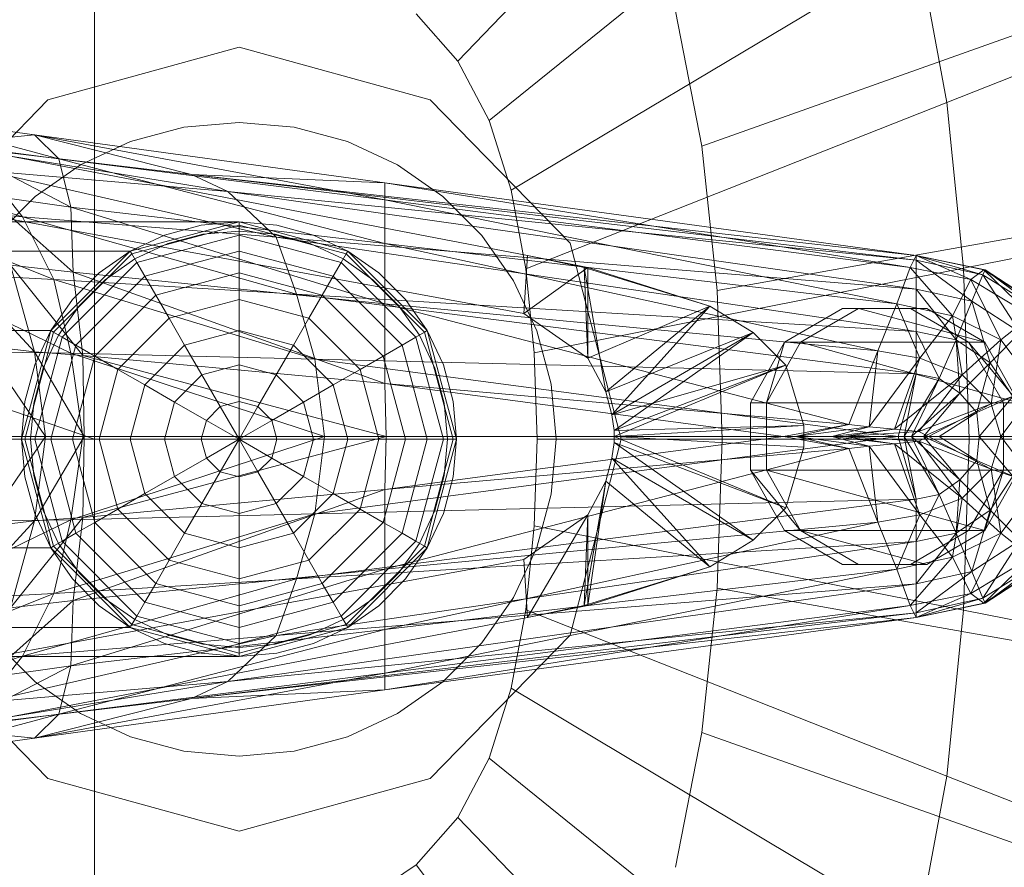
# Model space of a CAD drawing. Header units: metres. Extents: x 397.7 to 427.5, y 12.7 to 28.4.
# Tile 37 of 130: x 404.5633 to 404.6448, y 27.2548 to 27.325. Entities that reach past the tile are written whole.
import ezdxf

# ---------------------------------------------------------------- set-up
doc = ezdxf.new("R2010")
doc.units = ezdxf.units.M
doc.layers.add('02_MOBILIARIO', color=7, linetype='Continuous', lineweight=18)
doc.layers.add('A-DETL-____-MBND', color=7, linetype='Continuous', lineweight=18)

# ---------------------------------------------------------------- blocks, each defined once
blk = doc.blocks.new('Family - Rentamans P4-154348-07_CLI_AIRE_P4')
at = {"layer": 'A-DETL-____-MBND', "color": 253, "true_color": 0xaaaaaa}
for p, q in [((0.162182, 0.24466), (0.132816, 0.214085)), ((0.167313, 0.23496), (0.135413, 0.209176)), ((0.102728, 0.223949), (0.102728, 0.182758)), ((0.170917, 0.223503), (0.137237, 0.203378)), ((0.170917, 0.223503), (0.173303, 0.210661)), ((0.203725, 0.222691), (0.173303, 0.210661)), ((0, 0.218497), (0.102728, 0.182758)), ((0.129366, 0.218009), (0.132816, 0.214085)), ((0.150843, 0.218224), (0.153017, 0.207046)), ((0.153017, 0.207046), (0.182451, 0.217515)), ((0.098881, 0.210876), (0.114701, 0.215226)), ((0.114701, 0.215226), (0.098881, 0.210876)), ((0.114701, 0.215226), (0.130522, 0.210876)), ((0.130522, 0.210876), (0.114701, 0.215226)), ((0.132816, 0.214085), (0.135413, 0.209176)), ((0.087299, 0.198992), (0.098881, 0.210876)), ((0.098881, 0.210876), (0.087299, 0.198992)), ((0.130522, 0.210876), (0.142104, 0.198992)), ((0.142104, 0.198992), (0.130522, 0.210876)), ((0.173303, 0.210661), (0.138444, 0.196879)), ((0.173303, 0.210661), (0.174683, 0.196925)), ((0.086771, 0.209486), (0.097771, 0.207986)), ((0.099771, 0.205986), (0.086771, 0.209486)), ((0.110143, 0.208609), (0.114701, 0.209008)), ((0.110143, 0.208609), (0.114701, 0.209008)), ((0.114701, 0.209008), (0.11926, 0.208609)), ((0.114701, 0.209008), (0.11926, 0.208609)), ((0.135413, 0.209176), (0.137237, 0.203378)), ((0.086572, 0.207986), (0.138572, 0.197986)), ((0.086572, 0.207986), (0.138572, 0.197986)), ((0.097771, 0.207986), (0.089771, 0.207186)), ((0.097771, 0.207986), (0.110771, 0.204686)), ((0.099771, 0.205986), (0.097771, 0.207986)), ((0.097771, 0.207986), (0.126771, 0.203986)), ((0.126771, 0.202587), (0.097771, 0.207986)), ((0.105723, 0.207425), (0.110143, 0.208609)), ((0.105723, 0.207425), (0.110143, 0.208609)), ((0.11926, 0.208609), (0.12368, 0.207425)), ((0.11926, 0.208609), (0.12368, 0.207425)), ((0.089771, 0.207186), (0.113771, 0.203287)), ((0.089771, 0.207186), (0.110771, 0.204686)), ((0.090771, 0.207186), (0.099771, 0.205986)), ((0.100771, 0.201986), (0.090771, 0.207186)), ((0.101576, 0.205491), (0.105723, 0.207425)), ((0.101576, 0.205491), (0.105723, 0.207425)), ((0.12368, 0.207425), (0.127826, 0.205491)), ((0.12368, 0.207425), (0.127826, 0.205491)), ((0.153017, 0.207046), (0.154275, 0.195088)), ((0.079771, 0.206486), (0.096771, 0.201186)), ((0.097828, 0.202867), (0.101576, 0.205491)), ((0.097828, 0.202867), (0.101576, 0.205491)), ((0.100771, 0.201986), (0.099771, 0.205986)), ((0.099771, 0.205986), (0.126771, 0.202587)), ((0.126771, 0.198986), (0.099771, 0.205986)), ((0.127826, 0.205491), (0.131575, 0.202867)), ((0.127826, 0.205491), (0.131575, 0.202867)), ((0.093771, 0.204986), (0.096771, 0.201186)), ((0.093771, 0.204986), (0.117771, 0.199486)), ((0.113771, 0.203287), (0.093771, 0.204986)), ((0.110771, 0.204686), (0.113771, 0.203287)), ((0.110771, 0.204686), (0.170771, 0.197587)), ((0.126771, 0.203986), (0.110771, 0.204686)), ((0.110771, 0.204686), (0.170771, 0.197986)), ((0.170771, 0.197986), (0.110771, 0.204686)), ((0.126771, 0.203986), (0.170771, 0.197986)), ((0.126771, 0.202587), (0.126771, 0.203986)), ((0.126771, 0.203986), (0.170271, 0.196986)), ((0.138271, 0.193186), (0.082271, 0.203486)), ((0.138271, 0.193186), (0.082271, 0.203486)), ((0.093771, 0.202986), (0.100771, 0.201986)), ((0.100972, 0.196587), (0.093771, 0.202986)), ((0.113771, 0.203287), (0.117771, 0.199486)), ((0.113771, 0.203287), (0.170771, 0.195186)), ((0.170771, 0.197587), (0.113771, 0.203287)), ((0.137237, 0.203378), (0.138444, 0.196879)), ((0.205701, 0.203031), (0.174683, 0.196926)), ((0.083771, 0.202287), (0.099372, 0.195986)), ((0.083771, 0.202287), (0.096771, 0.201186)), ((0.094593, 0.199631), (0.097828, 0.202867)), ((0.094593, 0.199631), (0.097828, 0.202867)), ((0.126771, 0.198986), (0.126771, 0.202587)), ((0.126771, 0.202587), (0.170271, 0.196986)), ((0.169172, 0.193986), (0.126771, 0.202587)), ((0.131575, 0.202867), (0.13481, 0.199631)), ((0.131575, 0.202867), (0.13481, 0.199631)), ((0.100972, 0.196587), (0.100771, 0.201986)), ((0.100771, 0.201986), (0.126771, 0.198986)), ((0.126771, 0.193986), (0.100771, 0.201986)), ((0.114701, 0.200758), (0.02, 0.200758)), ((0.096771, 0.201186), (0.099372, 0.195986)), ((0.096771, 0.201186), (0.119472, 0.194787)), ((0.096771, 0.201186), (0.117771, 0.199486)), ((0.105701, 0.198347), (0.114701, 0.200758)), ((0.105701, 0.198347), (0.114701, 0.200758)), ((0.114701, 0.200758), (0.105701, 0.198347)), ((0.105701, 0.198347), (0.114701, 0.200758)), ((0.114701, 0.200758), (0.111576, 0.200485)), ((0.111576, 0.200485), (0.114701, 0.200758)), ((0.114701, 0.200758), (0.114701, 0.200485)), ((0.114701, 0.200758), (0.123701, 0.198347)), ((0.114701, 0.200758), (0.123701, 0.198347)), ((0.117827, 0.200485), (0.114701, 0.200758)), ((0.114701, 0.200758), (0.117827, 0.200485)), ((0.114701, 0.200485), (0.105838, 0.19811)), ((0.111576, 0.200485), (0.108545, 0.199673)), ((0.108545, 0.199673), (0.111576, 0.200485)), ((0.108802, 0.198968), (0.111706, 0.199746)), ((0.108802, 0.198968), (0.111706, 0.199746)), ((0.111706, 0.199746), (0.114701, 0.200008)), ((0.111706, 0.199746), (0.114701, 0.200008)), ((0.114701, 0.200485), (0.114701, 0.199673)), ((0.123565, 0.19811), (0.114701, 0.200485)), ((0.114701, 0.200008), (0.117697, 0.199746)), ((0.114701, 0.200008), (0.117697, 0.199746)), ((0.117697, 0.199746), (0.120601, 0.198968)), ((0.117697, 0.199746), (0.120601, 0.198968)), ((0.120858, 0.199673), (0.117827, 0.200485)), ((0.117827, 0.200485), (0.120858, 0.199673)), ((0.184252, 0.200404), (0.154275, 0.195088)), ((0.108545, 0.199673), (0.105701, 0.198347)), ((0.105701, 0.198347), (0.108545, 0.199673)), ((0.106076, 0.197697), (0.108802, 0.198968)), ((0.106076, 0.197697), (0.108802, 0.198968)), ((0.114701, 0.199673), (0.106244, 0.197406)), ((0.114701, 0.199673), (0.114701, 0.198347)), ((0.123159, 0.197406), (0.114701, 0.199673)), ((0.117771, 0.199486), (0.119472, 0.194787)), ((0.117771, 0.199486), (0.170771, 0.191686)), ((0.117771, 0.199486), (0.170771, 0.195186)), ((0.120601, 0.198968), (0.123326, 0.197697)), ((0.120601, 0.198968), (0.123326, 0.197697)), ((0.123701, 0.198347), (0.120858, 0.199673)), ((0.120858, 0.199673), (0.123701, 0.198347)), ((0.126771, 0.193986), (0.126771, 0.198986)), ((0.126771, 0.198986), (0.169172, 0.193986)), ((0.167572, 0.190087), (0.126771, 0.198986)), ((0.13481, 0.199631), (0.137435, 0.195883)), ((0.13481, 0.199631), (0.137435, 0.195883)), ((0.142104, 0.198992), (0.146343, 0.182758)), ((0.146343, 0.182758), (0.142104, 0.198992)), ((0.02, 0.198347), (0.105701, 0.198347)), ((0.105701, 0.198347), (0.02, 0.198347)), ((0.099113, 0.191758), (0.105701, 0.198347)), ((0.105701, 0.198347), (0.099113, 0.191758)), ((0.099113, 0.191758), (0.105701, 0.198347)), ((0.099113, 0.191758), (0.105701, 0.198347)), ((0.105838, 0.19811), (0.09935, 0.191621)), ((0.105701, 0.198347), (0.103131, 0.196547)), ((0.103131, 0.196547), (0.105701, 0.198347)), ((0.105701, 0.198347), (0.105838, 0.19811)), ((0.105838, 0.19811), (0.106244, 0.197406)), ((0.114701, 0.198347), (0.106907, 0.196258)), ((0.114701, 0.198347), (0.114701, 0.196547)), ((0.122496, 0.196258), (0.114701, 0.198347)), ((0.123565, 0.19811), (0.123159, 0.197406)), ((0.123701, 0.198347), (0.123565, 0.19811)), ((0.130053, 0.191621), (0.123565, 0.19811)), ((0.123701, 0.198347), (0.13029, 0.191758)), ((0.123701, 0.198347), (0.13029, 0.191758)), ((0.126272, 0.196547), (0.123701, 0.198347)), ((0.123701, 0.198347), (0.126272, 0.196547)), ((0.090771, 0.197587), (0.097771, 0.189986)), ((0.106244, 0.197406), (0.100053, 0.191215)), ((0.103613, 0.195972), (0.106076, 0.197697)), ((0.103613, 0.195972), (0.106076, 0.197697)), ((0.106244, 0.197406), (0.106907, 0.196258)), ((0.123159, 0.197406), (0.122496, 0.196258)), ((0.12935, 0.191215), (0.123159, 0.197406)), ((0.123326, 0.197697), (0.12579, 0.195972)), ((0.123326, 0.197697), (0.12579, 0.195972)), ((0.138572, 0.197986), (0.138271, 0.193186)), ((0.143271, 0.196986), (0.138572, 0.197986)), ((0.138572, 0.197986), (0.143572, 0.196986)), ((0.143271, 0.196986), (0.138572, 0.197986)), ((0.170271, 0.196986), (0.170771, 0.197986)), ((0.170771, 0.197986), (0.170771, 0.197587)), ((0.170771, 0.197986), (0.176271, 0.196386)), ((0.170771, 0.197986), (0.176372, 0.196787)), ((0.176372, 0.196787), (0.170771, 0.197986)), ((0.170771, 0.197986), (0.176472, 0.196787)), ((0.175271, 0.195986), (0.170771, 0.197986)), ((0.170771, 0.197587), (0.170771, 0.195186)), ((0.170771, 0.197587), (0.175372, 0.194186)), ((0.176271, 0.196386), (0.170771, 0.197587)), ((0.099372, 0.195986), (0.086771, 0.196686)), ((0.086771, 0.196686), (0.100771, 0.189886)), ((0.095771, 0.197186), (0.100972, 0.196587)), ((0.097771, 0.189986), (0.095771, 0.197186)), ((0.095771, 0.197186), (0.101771, 0.189686)), ((0.103131, 0.196547), (0.100913, 0.194328)), ((0.100913, 0.194328), (0.103131, 0.196547)), ((0.101771, 0.189686), (0.100972, 0.196587)), ((0.100972, 0.196587), (0.126771, 0.193986)), ((0.126771, 0.187386), (0.100972, 0.196587)), ((0.114701, 0.196547), (0.107807, 0.1947)), ((0.114701, 0.196547), (0.114701, 0.194328)), ((0.121596, 0.1947), (0.114701, 0.196547)), ((0.12849, 0.194328), (0.126272, 0.196547)), ((0.126272, 0.196547), (0.12849, 0.194328)), ((0.143572, 0.196986), (0.138271, 0.193186)), ((0.138444, 0.196879), (0.139142, 0.189927)), ((0.174683, 0.196924), (0.139142, 0.189927)), ((0.143271, 0.196986), (0.143572, 0.196986)), ((0.153672, 0.193787), (0.143271, 0.196986)), ((0.145072, 0.186686), (0.143271, 0.196986)), ((0.143572, 0.189486), (0.143271, 0.196986)), ((0.153672, 0.193787), (0.143572, 0.196986)), ((0.143572, 0.196986), (0.153672, 0.193787)), ((0.143572, 0.196986), (0.143572, 0.189486)), ((0.169172, 0.193986), (0.170271, 0.196986)), ((0.170271, 0.196986), (0.175271, 0.195986)), ((0.170271, 0.196986), (0.173771, 0.192986)), ((0.174683, 0.196924), (0.175138, 0.182758)), ((0.175271, 0.195986), (0.176372, 0.196787)), ((0.176472, 0.196787), (0.176271, 0.196386)), ((0.176372, 0.196787), (0.176472, 0.196787)), ((0.176372, 0.196787), (0.181372, 0.193587)), ((0.180271, 0.192986), (0.176372, 0.196787)), ((0.176472, 0.196787), (0.181072, 0.193386)), ((0.181372, 0.193587), (0.176472, 0.196787)), ((0.176472, 0.196787), (0.181372, 0.193587)), ((0.099372, 0.195986), (0.100771, 0.189886)), ((0.119472, 0.194787), (0.099372, 0.195986)), ((0.099372, 0.195986), (0.120972, 0.189386)), ((0.106907, 0.196258), (0.101201, 0.190552)), ((0.101487, 0.193846), (0.103613, 0.195972)), ((0.101487, 0.193846), (0.103613, 0.195972)), ((0.106907, 0.196258), (0.107807, 0.1947)), ((0.122496, 0.196258), (0.121596, 0.1947)), ((0.128201, 0.190552), (0.122496, 0.196258)), ((0.12579, 0.195972), (0.127916, 0.193846)), ((0.12579, 0.195972), (0.127916, 0.193846)), ((0.137435, 0.195883), (0.139368, 0.191736)), ((0.137435, 0.195883), (0.139368, 0.191736)), ((0.173771, 0.192986), (0.175271, 0.195986)), ((0.175271, 0.195986), (0.180271, 0.192986)), ((0.177771, 0.190986), (0.175271, 0.195986)), ((0.176271, 0.196386), (0.175372, 0.194186)), ((0.176271, 0.196386), (0.179372, 0.191587)), ((0.181072, 0.193386), (0.176271, 0.196386)), ((0.154275, 0.195088), (0.15469, 0.182758)), ((0.170771, 0.195186), (0.170771, 0.191686)), ((0.170771, 0.195186), (0.174072, 0.190986)), ((0.170771, 0.195186), (0.175372, 0.194186)), ((0.100913, 0.194328), (0.099113, 0.191758)), ((0.099113, 0.191758), (0.100913, 0.194328)), ((0.107807, 0.1947), (0.10276, 0.189653)), ((0.107807, 0.1947), (0.108916, 0.192778)), ((0.114701, 0.194328), (0.108916, 0.192778)), ((0.114701, 0.194328), (0.114701, 0.191758)), ((0.120487, 0.192778), (0.114701, 0.194328)), ((0.119472, 0.194787), (0.120972, 0.189386)), ((0.170771, 0.191686), (0.119472, 0.194787)), ((0.119472, 0.194787), (0.170771, 0.188186)), ((0.121596, 0.1947), (0.120487, 0.192778)), ((0.126643, 0.189653), (0.121596, 0.1947)), ((0.13029, 0.191758), (0.12849, 0.194328)), ((0.12849, 0.194328), (0.13029, 0.191758)), ((0.175372, 0.194186), (0.174072, 0.190986)), ((0.175372, 0.194186), (0.176872, 0.189087)), ((0.175372, 0.194186), (0.179372, 0.191587)), ((0.099763, 0.191383), (0.101487, 0.193846)), ((0.099763, 0.191383), (0.101487, 0.193846)), ((0.126771, 0.187386), (0.126771, 0.193986)), ((0.126771, 0.193986), (0.167572, 0.190087)), ((0.165172, 0.183986), (0.126771, 0.193986)), ((0.127916, 0.193846), (0.12964, 0.191383)), ((0.127916, 0.193846), (0.12964, 0.191383)), ((0.138271, 0.193186), (0.143572, 0.189486)), ((0.138271, 0.193186), (0.143572, 0.189486)), ((0.153672, 0.193787), (0.143572, 0.189486)), ((0.153672, 0.193787), (0.145072, 0.186686)), ((0.145072, 0.186686), (0.153672, 0.193787)), ((0.145572, 0.184787), (0.153672, 0.193787)), ((0.153672, 0.193787), (0.157271, 0.191587)), ((0.157271, 0.191587), (0.153672, 0.193787)), ((0.164649, 0.193587), (0.159855, 0.190787)), ((0.161193, 0.190787), (0.165987, 0.193587)), ((0.165987, 0.193587), (0.164649, 0.193587)), ((0.17028, 0.193587), (0.164649, 0.193587)), ((0.176443, 0.190787), (0.165987, 0.193587)), ((0.165987, 0.193587), (0.171634, 0.193587)), ((0.167572, 0.190087), (0.169172, 0.193986)), ((0.169172, 0.193986), (0.173771, 0.192986)), ((0.171072, 0.189486), (0.169172, 0.193986)), ((0.171634, 0.193587), (0.17028, 0.193587)), ((0.175089, 0.190787), (0.17028, 0.193587)), ((0.176443, 0.190787), (0.171634, 0.193587)), ((0.108916, 0.192778), (0.104681, 0.188543)), ((0.108916, 0.192778), (0.110201, 0.190552)), ((0.120487, 0.192778), (0.119201, 0.190552)), ((0.124722, 0.188543), (0.120487, 0.192778)), ((0.171072, 0.189486), (0.173771, 0.192986)), ((0.173771, 0.192986), (0.177771, 0.190986)), ((0.173771, 0.192986), (0.174572, 0.188087)), ((0.177771, 0.190986), (0.180271, 0.192986)), ((0.099113, 0.191758), (0.02, 0.191758)), ((0.099113, 0.191758), (0.02, 0.191758)), ((0.096701, 0.182758), (0.099113, 0.191758)), ((0.099113, 0.191758), (0.096701, 0.182758)), ((0.096701, 0.182758), (0.099113, 0.191758)), ((0.096701, 0.182758), (0.099113, 0.191758)), ((0.09935, 0.191621), (0.096975, 0.182758)), ((0.099113, 0.191758), (0.097787, 0.188914)), ((0.097787, 0.188914), (0.099113, 0.191758)), ((0.099113, 0.191758), (0.09935, 0.191621)), ((0.09935, 0.191621), (0.100053, 0.191215)), ((0.114701, 0.191758), (0.110201, 0.190552)), ((0.114701, 0.191758), (0.114701, 0.188914)), ((0.119201, 0.190552), (0.114701, 0.191758)), ((0.130053, 0.191621), (0.12935, 0.191215)), ((0.13029, 0.191758), (0.130053, 0.191621)), ((0.132428, 0.182758), (0.130053, 0.191621)), ((0.13029, 0.191758), (0.132701, 0.182758)), ((0.13029, 0.191758), (0.132701, 0.182758)), ((0.131616, 0.188914), (0.13029, 0.191758)), ((0.13029, 0.191758), (0.131616, 0.188914)), ((0.139368, 0.191736), (0.140553, 0.187316)), ((0.139368, 0.191736), (0.140553, 0.187316)), ((0.157271, 0.191587), (0.145072, 0.186686)), ((0.157271, 0.191587), (0.145572, 0.184787)), ((0.145572, 0.184787), (0.157271, 0.191587)), ((0.145771, 0.183486), (0.157271, 0.191587)), ((0.157271, 0.191587), (0.159972, 0.188886)), ((0.159972, 0.188886), (0.157271, 0.191587)), ((0.170771, 0.191686), (0.170771, 0.188186)), ((0.174072, 0.190986), (0.170771, 0.191686)), ((0.170771, 0.191686), (0.172672, 0.187787)), ((0.179372, 0.191587), (0.176872, 0.189087)), ((0.100053, 0.191215), (0.097787, 0.182758)), ((0.098492, 0.188658), (0.099763, 0.191383)), ((0.098492, 0.188658), (0.099763, 0.191383)), ((0.100053, 0.191215), (0.101201, 0.190552)), ((0.12935, 0.191215), (0.128201, 0.190552)), ((0.131616, 0.182758), (0.12935, 0.191215)), ((0.12964, 0.191383), (0.130911, 0.188658)), ((0.12964, 0.191383), (0.130911, 0.188658)), ((0.159855, 0.190787), (0.157048, 0.185787)), ((0.159855, 0.190787), (0.158371, 0.185787)), ((0.158371, 0.185787), (0.161193, 0.190787)), ((0.159855, 0.190787), (0.161193, 0.190787)), ((0.161193, 0.190787), (0.176443, 0.190787)), ((0.179251, 0.185787), (0.161193, 0.190787)), ((0.174072, 0.190986), (0.172672, 0.187787)), ((0.176872, 0.189087), (0.174072, 0.190986)), ((0.174072, 0.190986), (0.174372, 0.186587)), ((0.174572, 0.188087), (0.177771, 0.190986)), ((0.176443, 0.190787), (0.175089, 0.190787)), ((0.179251, 0.185787), (0.175089, 0.190787)), ((0.177996, 0.185787), (0.175089, 0.190787)), ((0.179251, 0.185787), (0.176443, 0.190787)), ((0.176972, 0.185686), (0.177771, 0.190986)), ((0.177771, 0.190986), (0.180771, 0.186986)), ((0.100771, 0.189886), (0.088472, 0.190087)), ((0.093572, 0.190486), (0.097771, 0.189986)), ((0.093572, 0.190486), (0.098672, 0.182986)), ((0.097771, 0.189986), (0.101771, 0.189686)), ((0.098672, 0.182986), (0.097771, 0.189986)), ((0.097771, 0.189986), (0.101872, 0.182986)), ((0.101201, 0.190552), (0.099113, 0.182758)), ((0.101201, 0.190552), (0.10276, 0.189653)), ((0.110201, 0.190552), (0.106907, 0.187258)), ((0.110201, 0.190552), (0.111623, 0.18809)), ((0.119201, 0.190552), (0.11778, 0.18809)), ((0.122496, 0.187258), (0.119201, 0.190552)), ((0.128201, 0.190552), (0.126643, 0.189653)), ((0.13029, 0.182758), (0.128201, 0.190552)), ((0.139142, 0.189927), (0.139373, 0.182758)), ((0.165172, 0.183986), (0.167572, 0.190087)), ((0.166872, 0.183787), (0.167572, 0.190087)), ((0.167572, 0.190087), (0.171072, 0.189486)), ((0.100771, 0.189886), (0.101771, 0.182986)), ((0.120972, 0.189386), (0.100771, 0.189886)), ((0.100771, 0.189886), (0.121771, 0.182986)), ((0.10276, 0.189653), (0.100913, 0.182758)), ((0.101771, 0.189686), (0.126771, 0.187386)), ((0.101872, 0.182986), (0.101771, 0.189686)), ((0.101771, 0.189686), (0.126872, 0.182986)), ((0.10276, 0.189653), (0.104681, 0.188543)), ((0.120972, 0.189386), (0.121771, 0.182986)), ((0.170771, 0.188186), (0.120972, 0.189386)), ((0.120972, 0.189386), (0.169271, 0.182986)), ((0.126643, 0.189653), (0.124722, 0.188543)), ((0.12849, 0.182758), (0.126643, 0.189653)), ((0.143572, 0.189486), (0.145072, 0.186686)), ((0.143572, 0.189486), (0.145072, 0.186686)), ((0.166872, 0.183787), (0.171072, 0.189486)), ((0.168972, 0.183587), (0.171072, 0.189486)), ((0.171072, 0.189486), (0.174572, 0.188087)), ((0.097787, 0.188914), (0.096975, 0.185884)), ((0.096975, 0.185884), (0.097787, 0.188914)), ((0.097714, 0.185754), (0.098492, 0.188658)), ((0.097714, 0.185754), (0.098492, 0.188658)), ((0.104681, 0.188543), (0.103131, 0.182758)), ((0.104681, 0.188543), (0.106907, 0.187258)), ((0.114701, 0.188914), (0.111623, 0.18809)), ((0.114701, 0.188914), (0.114701, 0.185884)), ((0.11778, 0.18809), (0.114701, 0.188914)), ((0.124722, 0.188543), (0.122496, 0.187258)), ((0.126272, 0.182758), (0.124722, 0.188543)), ((0.130911, 0.188658), (0.131689, 0.185754)), ((0.130911, 0.188658), (0.131689, 0.185754)), ((0.132428, 0.185884), (0.131616, 0.188914)), ((0.131616, 0.188914), (0.132428, 0.185884)), ((0.159972, 0.188886), (0.145572, 0.184787)), ((0.159972, 0.188886), (0.145771, 0.183486)), ((0.145771, 0.182986), (0.159972, 0.188886)), ((0.145771, 0.183486), (0.159972, 0.188886)), ((0.159972, 0.188886), (0.161472, 0.183886)), ((0.161472, 0.183886), (0.159972, 0.188886)), ((0.176872, 0.189087), (0.174372, 0.186587)), ((0.176872, 0.189087), (0.175771, 0.184986)), ((0.178771, 0.186287), (0.176872, 0.189087)), ((0.111623, 0.18809), (0.10937, 0.185836)), ((0.111623, 0.18809), (0.113139, 0.185465)), ((0.11778, 0.18809), (0.116264, 0.185465)), ((0.120033, 0.185836), (0.11778, 0.18809)), ((0.168972, 0.183587), (0.174572, 0.188087)), ((0.170771, 0.188186), (0.169271, 0.182986)), ((0.170771, 0.188186), (0.169771, 0.182986)), ((0.172672, 0.187787), (0.169771, 0.182986)), ((0.172672, 0.187787), (0.170372, 0.182986)), ((0.172672, 0.187787), (0.170771, 0.188186)), ((0.174572, 0.188087), (0.170972, 0.183386)), ((0.174372, 0.186587), (0.172672, 0.187787)), ((0.174572, 0.188087), (0.176972, 0.185686)), ((0.106907, 0.187258), (0.105701, 0.182758)), ((0.106907, 0.187258), (0.10937, 0.185836)), ((0.122496, 0.187258), (0.120033, 0.185836)), ((0.123701, 0.182758), (0.122496, 0.187258)), ((0.126872, 0.182986), (0.126771, 0.187386)), ((0.126771, 0.187386), (0.165172, 0.183986)), ((0.159771, 0.182986), (0.126771, 0.187386)), ((0.140553, 0.187316), (0.140951, 0.182758)), ((0.140553, 0.187316), (0.140951, 0.182758)), ((0.145072, 0.186686), (0.145572, 0.184787)), ((0.145072, 0.186686), (0.145572, 0.184787)), ((0.176972, 0.185686), (0.180771, 0.186986)), ((0.177771, 0.182986), (0.180771, 0.186986)), ((0.096975, 0.185884), (0.096701, 0.182758)), ((0.096701, 0.182758), (0.096975, 0.185884)), ((0.114701, 0.185884), (0.113139, 0.185465)), ((0.114701, 0.185884), (0.114701, 0.182758)), ((0.116264, 0.185465), (0.114701, 0.185884)), ((0.132701, 0.182758), (0.132428, 0.185884)), ((0.132428, 0.185884), (0.132701, 0.182758)), ((0.174372, 0.186587), (0.170372, 0.182986)), ((0.174372, 0.186587), (0.171372, 0.182986)), ((0.175771, 0.184986), (0.174372, 0.186587)), ((0.178771, 0.186287), (0.175771, 0.184986)), ((0.178771, 0.186287), (0.175972, 0.182986)), ((0.097451, 0.182758), (0.097714, 0.185754)), ((0.097451, 0.182758), (0.097714, 0.185754)), ((0.10937, 0.185836), (0.108545, 0.182758)), ((0.10937, 0.185836), (0.111995, 0.184321)), ((0.113139, 0.185465), (0.111995, 0.184321)), ((0.113139, 0.185465), (0.114701, 0.182758)), ((0.116264, 0.185465), (0.114701, 0.182758)), ((0.117408, 0.184321), (0.116264, 0.185465)), ((0.120033, 0.185836), (0.117408, 0.184321)), ((0.120858, 0.182758), (0.120033, 0.185836)), ((0.131689, 0.185754), (0.131951, 0.182758)), ((0.131689, 0.185754), (0.131951, 0.182758)), ((0.157048, 0.185787), (0.158371, 0.185787)), ((0.157048, 0.185787), (0.157048, 0.180186)), ((0.158371, 0.185787), (0.179251, 0.185787)), ((0.158371, 0.180186), (0.158371, 0.185787)), ((0.170972, 0.183386), (0.176972, 0.185686)), ((0.171771, 0.182986), (0.176972, 0.185686)), ((0.176972, 0.185686), (0.177771, 0.182986)), ((0.177996, 0.180186), (0.177996, 0.185787)), ((0.177996, 0.185787), (0.179251, 0.185787)), ((0.111995, 0.184321), (0.111576, 0.182758)), ((0.111995, 0.184321), (0.114701, 0.182758)), ((0.117408, 0.184321), (0.114701, 0.182758)), ((0.117827, 0.182758), (0.117408, 0.184321)), ((0.145572, 0.184787), (0.145771, 0.183486)), ((0.145572, 0.184787), (0.145771, 0.183486)), ((0.175771, 0.184986), (0.171372, 0.182986)), ((0.175771, 0.184986), (0.172672, 0.182986)), ((0.175972, 0.182986), (0.175771, 0.184986)), ((0.161472, 0.183886), (0.145771, 0.183486)), ((0.145771, 0.182986), (0.161472, 0.183886)), ((0.145771, 0.183486), (0.145771, 0.182986)), ((0.145771, 0.183486), (0.145771, 0.182986)), ((0.159771, 0.182986), (0.165172, 0.183986)), ((0.160771, 0.182986), (0.165172, 0.183986)), ((0.160771, 0.182986), (0.166872, 0.183787)), ((0.161472, 0.182087), (0.161472, 0.183886)), ((0.161472, 0.183886), (0.161472, 0.182087)), ((0.163771, 0.182986), (0.166872, 0.183787)), ((0.163771, 0.182986), (0.168972, 0.183587)), ((0.164771, 0.182986), (0.168972, 0.183587)), ((0.165172, 0.183986), (0.166872, 0.183787)), ((0.166872, 0.183787), (0.168972, 0.183587)), ((0.168972, 0.183587), (0.170972, 0.183386)), ((0.102728, 0.182758), (0, 0.182758)), ((0.096701, 0.182758), (0.02, 0.182758)), ((0.096701, 0.182758), (0.02, 0.182758)), ((0.101771, 0.182986), (0.089372, 0.182986)), ((0.093572, 0.175486), (0.098672, 0.182986)), ((0.095172, 0.182986), (0.098672, 0.182986)), ((0.096975, 0.182758), (0.096701, 0.182758)), ((0.099113, 0.173758), (0.096701, 0.182758)), ((0.099113, 0.173758), (0.096701, 0.182758)), ((0.096701, 0.182758), (0.099113, 0.173758)), ((0.099113, 0.173758), (0.096701, 0.182758)), ((0.096701, 0.182758), (0.096975, 0.179632)), ((0.096975, 0.179632), (0.096701, 0.182758)), ((0.097787, 0.182758), (0.096975, 0.182758)), ((0.096975, 0.182758), (0.09935, 0.173895)), ((0.097714, 0.179763), (0.097451, 0.182758)), ((0.097714, 0.179763), (0.097451, 0.182758)), ((0.098672, 0.182986), (0.097771, 0.175986)), ((0.097771, 0.175986), (0.101872, 0.182986)), ((0.099113, 0.182758), (0.097787, 0.182758)), ((0.097787, 0.182758), (0.100053, 0.174301)), ((0.098672, 0.182986), (0.101872, 0.182986)), ((0.100913, 0.182758), (0.099113, 0.182758)), ((0.099113, 0.182758), (0.101201, 0.174964)), ((0.101771, 0.182986), (0.100771, 0.176087)), ((0.121771, 0.182986), (0.100771, 0.176087)), ((0.103131, 0.182758), (0.100913, 0.182758)), ((0.100913, 0.182758), (0.10276, 0.175864)), ((0.121771, 0.182986), (0.101771, 0.182986)), ((0.101872, 0.182986), (0.101771, 0.176287)), ((0.101771, 0.176287), (0.126872, 0.182986)), ((0.101872, 0.182986), (0.126872, 0.182986)), ((0.102728, 0.182758), (0.102728, 0.141568)), ((0.105701, 0.182758), (0.103131, 0.182758)), ((0.103131, 0.182758), (0.104681, 0.176973)), ((0.108545, 0.182758), (0.105701, 0.182758)), ((0.105701, 0.182758), (0.106907, 0.178258)), ((0.111576, 0.182758), (0.108545, 0.182758)), ((0.108545, 0.182758), (0.10937, 0.17968)), ((0.114701, 0.182758), (0.111576, 0.182758)), ((0.111576, 0.182758), (0.111995, 0.181195)), ((0.111995, 0.181195), (0.114701, 0.182758)), ((0.113139, 0.180051), (0.114701, 0.182758)), ((0.117827, 0.182758), (0.114701, 0.182758)), ((0.117408, 0.181195), (0.114701, 0.182758)), ((0.116264, 0.180051), (0.114701, 0.182758)), ((0.114701, 0.179632), (0.114701, 0.182758)), ((0.117408, 0.181195), (0.117827, 0.182758)), ((0.120858, 0.182758), (0.117827, 0.182758)), ((0.120033, 0.17968), (0.120858, 0.182758)), ((0.123701, 0.182758), (0.120858, 0.182758)), ((0.121771, 0.182986), (0.120972, 0.176587)), ((0.169271, 0.182986), (0.120972, 0.176587)), ((0.169271, 0.182986), (0.121771, 0.182986)), ((0.122496, 0.178258), (0.123701, 0.182758)), ((0.126272, 0.182758), (0.123701, 0.182758)), ((0.124722, 0.176973), (0.126272, 0.182758)), ((0.12849, 0.182758), (0.126272, 0.182758)), ((0.126643, 0.175864), (0.12849, 0.182758)), ((0.126872, 0.182986), (0.126771, 0.178587)), ((0.126771, 0.178587), (0.159771, 0.182986)), ((0.126872, 0.182986), (0.159771, 0.182986)), ((0.128201, 0.174964), (0.13029, 0.182758)), ((0.13029, 0.182758), (0.12849, 0.182758)), ((0.12935, 0.174301), (0.131616, 0.182758)), ((0.130053, 0.173895), (0.132428, 0.182758)), ((0.131616, 0.182758), (0.13029, 0.182758)), ((0.132701, 0.182758), (0.13029, 0.173758)), ((0.132701, 0.182758), (0.13029, 0.173758)), ((0.132428, 0.182758), (0.131616, 0.182758)), ((0.131951, 0.182758), (0.131689, 0.179763)), ((0.131951, 0.182758), (0.131689, 0.179763)), ((0.132701, 0.182758), (0.132428, 0.182758)), ((0.132428, 0.179632), (0.132701, 0.182758)), ((0.132701, 0.182758), (0.132428, 0.179632)), ((0.139373, 0.182758), (0.139142, 0.175589)), ((0.175138, 0.182758), (0.139373, 0.182758)), ((0.140951, 0.182758), (0.140553, 0.1782)), ((0.140951, 0.182758), (0.140553, 0.1782)), ((0.146343, 0.182758), (0.142104, 0.166524)), ((0.142104, 0.166524), (0.146343, 0.182758)), ((0.145771, 0.182986), (0.161472, 0.182087)), ((0.161472, 0.182087), (0.145771, 0.182986)), ((0.145771, 0.182486), (0.145771, 0.182986)), ((0.145771, 0.182986), (0.145771, 0.182486)), ((0.145771, 0.182986), (0.159972, 0.177087)), ((0.159972, 0.177087), (0.145771, 0.182986)), ((0.15469, 0.182758), (0.154275, 0.170428)), ((0.184846, 0.182758), (0.15469, 0.182758)), ((0.159771, 0.182986), (0.160771, 0.182986)), ((0.165172, 0.181986), (0.159771, 0.182986)), ((0.165172, 0.181986), (0.160771, 0.182986)), ((0.160771, 0.182986), (0.163771, 0.182986)), ((0.166872, 0.182186), (0.160771, 0.182986)), ((0.166872, 0.182186), (0.163771, 0.182986)), ((0.163771, 0.182986), (0.164771, 0.182986)), ((0.168972, 0.182386), (0.163771, 0.182986)), ((0.164771, 0.182986), (0.170972, 0.183386)), ((0.168972, 0.182386), (0.164771, 0.182986)), ((0.164771, 0.182986), (0.171771, 0.182986)), ((0.170972, 0.182587), (0.164771, 0.182986)), ((0.169771, 0.182986), (0.169271, 0.182986)), ((0.169271, 0.182986), (0.170771, 0.177787)), ((0.169771, 0.182986), (0.170771, 0.177787)), ((0.170372, 0.182986), (0.169771, 0.182986)), ((0.169771, 0.182986), (0.172672, 0.178186)), ((0.170372, 0.182986), (0.172672, 0.178186)), ((0.171372, 0.182986), (0.170372, 0.182986)), ((0.170372, 0.182986), (0.174372, 0.179386)), ((0.170972, 0.183386), (0.171771, 0.182986)), ((0.170972, 0.182587), (0.171771, 0.182986)), ((0.171372, 0.182986), (0.174372, 0.179386)), ((0.172672, 0.182986), (0.171372, 0.182986)), ((0.171372, 0.182986), (0.175771, 0.180986)), ((0.171771, 0.182986), (0.177771, 0.182986)), ((0.171771, 0.182986), (0.176972, 0.180287)), ((0.175972, 0.182986), (0.172672, 0.182986)), ((0.172672, 0.182986), (0.175771, 0.180986)), ((0.175138, 0.182758), (0.174683, 0.168592)), ((0.206353, 0.182758), (0.175138, 0.182758)), ((0.175972, 0.182986), (0.175771, 0.180986)), ((0.179472, 0.182986), (0.175972, 0.182986)), ((0.178771, 0.179686), (0.175972, 0.182986)), ((0.176972, 0.180287), (0.177771, 0.182986)), ((0.177771, 0.182986), (0.181771, 0.182986)), ((0.177771, 0.182986), (0.180771, 0.178986)), ((0.126771, 0.178587), (0.165172, 0.181986)), ((0.126771, 0.171986), (0.165172, 0.181986)), ((0.145572, 0.181186), (0.145771, 0.182486)), ((0.145771, 0.182486), (0.145572, 0.181186)), ((0.159972, 0.177087), (0.145771, 0.182486)), ((0.145771, 0.182486), (0.159972, 0.177087)), ((0.145771, 0.182486), (0.157271, 0.174386)), ((0.157271, 0.174386), (0.145771, 0.182486)), ((0.159972, 0.177087), (0.161472, 0.182087)), ((0.161472, 0.182087), (0.159972, 0.177087)), ((0.165172, 0.181986), (0.166872, 0.182186)), ((0.167572, 0.175886), (0.165172, 0.181986)), ((0.166872, 0.182186), (0.168972, 0.182386)), ((0.167572, 0.175886), (0.166872, 0.182186)), ((0.171072, 0.176486), (0.166872, 0.182186)), ((0.168972, 0.182386), (0.170972, 0.182587)), ((0.171072, 0.176486), (0.168972, 0.182386)), ((0.174572, 0.177886), (0.168972, 0.182386)), ((0.170972, 0.182587), (0.176972, 0.180287)), ((0.174572, 0.177886), (0.170972, 0.182587)), ((0.10937, 0.17968), (0.111995, 0.181195)), ((0.111995, 0.181195), (0.113139, 0.180051)), ((0.116264, 0.180051), (0.117408, 0.181195)), ((0.120033, 0.17968), (0.117408, 0.181195)), ((0.145072, 0.179287), (0.145572, 0.181186)), ((0.145572, 0.181186), (0.145072, 0.179287)), ((0.157271, 0.174386), (0.145572, 0.181186)), ((0.145572, 0.181186), (0.157271, 0.174386)), ((0.145572, 0.181186), (0.153672, 0.172186)), ((0.153672, 0.172186), (0.145572, 0.181186)), ((0.175771, 0.180986), (0.174372, 0.179386)), ((0.175771, 0.180986), (0.176872, 0.176886)), ((0.175771, 0.180986), (0.178771, 0.179686)), ((0.157048, 0.180186), (0.158371, 0.180186)), ((0.157048, 0.180186), (0.161193, 0.175186)), ((0.157048, 0.180186), (0.159855, 0.175186)), ((0.158371, 0.180186), (0.179251, 0.180186)), ((0.161193, 0.175186), (0.158371, 0.180186)), ((0.158371, 0.180186), (0.176443, 0.175186)), ((0.174572, 0.177886), (0.176972, 0.180287)), ((0.175089, 0.175186), (0.177996, 0.180186)), ((0.176443, 0.175186), (0.179251, 0.180186)), ((0.176443, 0.175186), (0.177996, 0.180186)), ((0.176972, 0.180287), (0.180771, 0.178986)), ((0.176972, 0.180287), (0.177771, 0.174986)), ((0.179251, 0.180186), (0.177996, 0.180186)), ((0.096975, 0.179632), (0.097787, 0.176602)), ((0.097787, 0.176602), (0.096975, 0.179632)), ((0.098492, 0.176858), (0.097714, 0.179763)), ((0.098492, 0.176858), (0.097714, 0.179763)), ((0.106907, 0.178258), (0.10937, 0.17968)), ((0.10937, 0.17968), (0.111623, 0.177427)), ((0.111623, 0.177427), (0.113139, 0.180051)), ((0.113139, 0.180051), (0.114701, 0.179632)), ((0.114701, 0.179632), (0.116264, 0.180051)), ((0.114701, 0.176602), (0.114701, 0.179632)), ((0.11778, 0.177427), (0.116264, 0.180051)), ((0.11778, 0.177427), (0.120033, 0.17968)), ((0.122496, 0.178258), (0.120033, 0.17968)), ((0.131689, 0.179763), (0.130911, 0.176858)), ((0.131689, 0.179763), (0.130911, 0.176858)), ((0.131616, 0.176602), (0.132428, 0.179632)), ((0.132428, 0.179632), (0.131616, 0.176602)), ((0.174372, 0.179386), (0.172672, 0.178186)), ((0.174372, 0.179386), (0.174072, 0.174986)), ((0.174372, 0.179386), (0.176872, 0.176886)), ((0.178771, 0.179686), (0.176872, 0.176886)), ((0.100972, 0.169386), (0.126771, 0.178587)), ((0.101771, 0.176287), (0.126771, 0.178587)), ((0.126771, 0.178587), (0.126771, 0.171986)), ((0.143271, 0.168986), (0.145072, 0.179287)), ((0.143572, 0.176486), (0.145072, 0.179287)), ((0.145072, 0.179287), (0.143572, 0.176486)), ((0.145072, 0.179287), (0.143572, 0.168986)), ((0.153672, 0.172186), (0.145072, 0.179287)), ((0.145072, 0.179287), (0.153672, 0.172186)), ((0.177771, 0.174986), (0.180771, 0.178986)), ((0.104681, 0.176973), (0.106907, 0.178258)), ((0.106907, 0.178258), (0.110201, 0.174964)), ((0.119201, 0.174964), (0.122496, 0.178258)), ((0.170771, 0.177787), (0.119472, 0.171186)), ((0.170771, 0.177787), (0.120972, 0.176587)), ((0.124722, 0.176973), (0.122496, 0.178258)), ((0.140553, 0.1782), (0.139368, 0.17378)), ((0.140553, 0.1782), (0.139368, 0.17378)), ((0.172672, 0.178186), (0.170771, 0.177787)), ((0.172672, 0.178186), (0.170771, 0.174287)), ((0.170771, 0.177787), (0.170771, 0.174287)), ((0.174572, 0.177886), (0.171072, 0.176486)), ((0.172672, 0.178186), (0.174072, 0.174986)), ((0.174572, 0.177886), (0.173771, 0.172986)), ((0.177771, 0.174986), (0.174572, 0.177886)), ((0.10276, 0.175864), (0.104681, 0.176973)), ((0.104681, 0.176973), (0.108916, 0.172738)), ((0.110201, 0.174964), (0.111623, 0.177427)), ((0.111623, 0.177427), (0.114701, 0.176602)), ((0.114701, 0.176602), (0.11778, 0.177427)), ((0.119201, 0.174964), (0.11778, 0.177427)), ((0.120487, 0.172738), (0.124722, 0.176973)), ((0.126643, 0.175864), (0.124722, 0.176973)), ((0.157271, 0.174386), (0.159972, 0.177087)), ((0.159972, 0.177087), (0.157271, 0.174386)), ((0.176872, 0.176886), (0.174072, 0.174986)), ((0.176872, 0.176886), (0.175372, 0.171787)), ((0.176872, 0.176886), (0.179372, 0.174386)), ((0.100771, 0.176087), (0.086771, 0.169287)), ((0.100771, 0.176087), (0.088472, 0.175886)), ((0.095771, 0.168787), (0.101771, 0.176287)), ((0.097771, 0.175986), (0.101771, 0.176287)), ((0.097787, 0.176602), (0.099113, 0.173758)), ((0.099113, 0.173758), (0.097787, 0.176602)), ((0.099763, 0.174133), (0.098492, 0.176858)), ((0.099763, 0.174133), (0.098492, 0.176858)), ((0.120972, 0.176587), (0.099372, 0.169986)), ((0.100771, 0.176087), (0.099372, 0.169986)), ((0.120972, 0.176587), (0.100771, 0.176087)), ((0.101771, 0.176287), (0.100972, 0.169386)), ((0.114701, 0.173758), (0.114701, 0.176602)), ((0.120972, 0.176587), (0.119472, 0.171186)), ((0.130911, 0.176858), (0.12964, 0.174133)), ((0.130911, 0.176858), (0.12964, 0.174133)), ((0.13029, 0.173758), (0.131616, 0.176602)), ((0.131616, 0.176602), (0.13029, 0.173758)), ((0.138271, 0.172787), (0.143572, 0.176486)), ((0.143572, 0.176486), (0.138271, 0.172787)), ((0.138572, 0.167986), (0.143572, 0.176486)), ((0.143271, 0.168986), (0.143572, 0.176486)), ((0.143572, 0.176486), (0.143572, 0.168986)), ((0.167572, 0.175886), (0.171072, 0.176486)), ((0.171072, 0.176486), (0.169172, 0.171986)), ((0.173771, 0.172986), (0.171072, 0.176486)), ((0.090771, 0.168386), (0.097771, 0.175986)), ((0.093572, 0.175486), (0.097771, 0.175986)), ((0.097771, 0.175986), (0.095771, 0.168787)), ((0.101201, 0.174964), (0.10276, 0.175864)), ((0.10276, 0.175864), (0.107807, 0.170817)), ((0.121596, 0.170817), (0.126643, 0.175864)), ((0.128201, 0.174964), (0.126643, 0.175864)), ((0.126771, 0.171986), (0.167572, 0.175886)), ((0.126771, 0.166986), (0.167572, 0.175886)), ((0.139142, 0.175589), (0.138444, 0.168636)), ((0.174683, 0.168592), (0.139142, 0.175589)), ((0.169172, 0.171986), (0.167572, 0.175886)), ((0.100053, 0.174301), (0.101201, 0.174964)), ((0.101201, 0.174964), (0.106907, 0.169258)), ((0.108916, 0.172738), (0.110201, 0.174964)), ((0.110201, 0.174964), (0.114701, 0.173758)), ((0.114701, 0.173758), (0.119201, 0.174964)), ((0.120487, 0.172738), (0.119201, 0.174964)), ((0.122496, 0.169258), (0.128201, 0.174964)), ((0.12935, 0.174301), (0.128201, 0.174964)), ((0.159855, 0.175186), (0.161193, 0.175186)), ((0.159855, 0.175186), (0.164649, 0.172386)), ((0.161193, 0.175186), (0.176443, 0.175186)), ((0.165987, 0.172386), (0.161193, 0.175186)), ((0.161193, 0.175186), (0.171634, 0.172386)), ((0.17028, 0.172386), (0.175089, 0.175186)), ((0.174072, 0.174986), (0.170771, 0.174287)), ((0.174072, 0.174986), (0.170771, 0.170787)), ((0.171634, 0.172386), (0.176443, 0.175186)), ((0.177771, 0.174986), (0.173771, 0.172986)), ((0.174072, 0.174986), (0.175372, 0.171787)), ((0.176443, 0.175186), (0.175089, 0.175186)), ((0.175271, 0.169986), (0.177771, 0.174986)), ((0.180271, 0.172986), (0.177771, 0.174986)), ((0.099113, 0.173758), (0.02, 0.173758)), ((0.099113, 0.173758), (0.02, 0.173758)), ((0.099113, 0.173758), (0.09935, 0.173895)), ((0.105701, 0.16717), (0.099113, 0.173758)), ((0.105701, 0.16717), (0.099113, 0.173758)), ((0.099113, 0.173758), (0.105701, 0.16717)), ((0.105701, 0.16717), (0.099113, 0.173758)), ((0.099113, 0.173758), (0.100913, 0.171188)), ((0.100913, 0.171188), (0.099113, 0.173758)), ((0.09935, 0.173895), (0.100053, 0.174301)), ((0.09935, 0.173895), (0.105838, 0.167406)), ((0.101487, 0.17167), (0.099763, 0.174133)), ((0.101487, 0.17167), (0.099763, 0.174133)), ((0.100053, 0.174301), (0.106244, 0.16811)), ((0.114701, 0.171188), (0.114701, 0.173758)), ((0.170771, 0.174287), (0.117771, 0.166486)), ((0.170771, 0.174287), (0.119472, 0.171186)), ((0.123159, 0.16811), (0.12935, 0.174301)), ((0.123565, 0.167406), (0.130053, 0.173895)), ((0.13029, 0.173758), (0.123701, 0.16717)), ((0.13029, 0.173758), (0.123701, 0.16717)), ((0.12964, 0.174133), (0.127916, 0.17167)), ((0.12964, 0.174133), (0.127916, 0.17167)), ((0.12849, 0.171188), (0.13029, 0.173758)), ((0.13029, 0.173758), (0.12849, 0.171188)), ((0.130053, 0.173895), (0.12935, 0.174301)), ((0.13029, 0.173758), (0.130053, 0.173895)), ((0.139368, 0.17378), (0.137435, 0.169633)), ((0.139368, 0.17378), (0.137435, 0.169633)), ((0.153672, 0.172186), (0.157271, 0.174386)), ((0.157271, 0.174386), (0.153672, 0.172186)), ((0.170771, 0.174287), (0.170771, 0.170787)), ((0.179372, 0.174386), (0.175372, 0.171787)), ((0.179372, 0.174386), (0.176271, 0.169587)), ((0.173771, 0.172986), (0.169172, 0.171986)), ((0.173771, 0.172986), (0.170271, 0.168986)), ((0.175271, 0.169986), (0.173771, 0.172986)), ((0.180271, 0.172986), (0.175271, 0.169986)), ((0.180271, 0.172986), (0.176372, 0.169186)), ((0.082271, 0.162486), (0.138271, 0.172787)), ((0.082271, 0.162486), (0.138271, 0.172787)), ((0.107807, 0.170817), (0.108916, 0.172738)), ((0.108916, 0.172738), (0.114701, 0.171188)), ((0.114701, 0.171188), (0.120487, 0.172738)), ((0.121596, 0.170817), (0.120487, 0.172738)), ((0.138271, 0.172787), (0.138572, 0.167986)), ((0.143271, 0.168986), (0.153672, 0.172186)), ((0.153672, 0.172186), (0.143572, 0.168986)), ((0.143572, 0.168986), (0.153672, 0.172186)), ((0.164649, 0.172386), (0.165987, 0.172386)), ((0.164649, 0.172386), (0.17028, 0.172386)), ((0.171634, 0.172386), (0.165987, 0.172386)), ((0.17028, 0.172386), (0.171634, 0.172386)), ((0.181072, 0.172587), (0.176271, 0.169587)), ((0.181372, 0.172386), (0.176372, 0.169186)), ((0.181072, 0.172587), (0.176472, 0.169186)), ((0.181372, 0.172386), (0.176472, 0.169186)), ((0.176472, 0.169186), (0.181372, 0.172386)), ((0.119472, 0.171186), (0.096771, 0.164787)), ((0.119472, 0.171186), (0.099372, 0.169986)), ((0.126771, 0.171986), (0.100771, 0.163986)), ((0.100913, 0.171188), (0.103131, 0.168969)), ((0.103131, 0.168969), (0.100913, 0.171188)), ((0.100972, 0.169386), (0.126771, 0.171986)), ((0.103613, 0.169544), (0.101487, 0.17167)), ((0.103613, 0.169544), (0.101487, 0.17167)), ((0.114701, 0.168969), (0.114701, 0.171188)), ((0.119472, 0.171186), (0.117771, 0.166486)), ((0.127916, 0.17167), (0.12579, 0.169544)), ((0.127916, 0.17167), (0.12579, 0.169544)), ((0.126272, 0.168969), (0.12849, 0.171188)), ((0.12849, 0.171188), (0.126272, 0.168969)), ((0.169172, 0.171986), (0.126771, 0.163386)), ((0.169172, 0.171986), (0.126771, 0.166986)), ((0.126771, 0.166986), (0.126771, 0.171986)), ((0.170271, 0.168986), (0.169172, 0.171986)), ((0.175372, 0.171787), (0.170771, 0.170787)), ((0.175372, 0.171787), (0.170771, 0.168386)), ((0.175372, 0.171787), (0.176271, 0.169587)), ((0.106907, 0.169258), (0.107807, 0.170817)), ((0.107807, 0.170817), (0.114701, 0.168969)), ((0.170771, 0.170787), (0.113771, 0.162686)), ((0.114701, 0.168969), (0.121596, 0.170817)), ((0.170771, 0.170787), (0.117771, 0.166486)), ((0.122496, 0.169258), (0.121596, 0.170817)), ((0.154275, 0.170428), (0.153017, 0.15847)), ((0.184252, 0.165112), (0.154275, 0.170428)), ((0.170771, 0.170787), (0.170771, 0.168386)), ((0.099372, 0.169986), (0.083771, 0.163686)), ((0.099372, 0.169986), (0.086771, 0.169287)), ((0.099372, 0.169986), (0.096771, 0.164787)), ((0.137435, 0.169633), (0.13481, 0.165885)), ((0.137435, 0.169633), (0.13481, 0.165885)), ((0.175271, 0.169986), (0.170271, 0.168986)), ((0.170771, 0.167986), (0.175271, 0.169986)), ((0.176271, 0.169587), (0.170771, 0.168386)), ((0.176271, 0.169587), (0.170771, 0.167986)), ((0.176372, 0.169186), (0.175271, 0.169986)), ((0.176271, 0.169587), (0.176472, 0.169186)), ((0.100972, 0.169386), (0.093771, 0.162986)), ((0.095771, 0.168787), (0.100972, 0.169386)), ((0.100771, 0.163986), (0.100972, 0.169386)), ((0.103131, 0.168969), (0.105701, 0.16717)), ((0.105701, 0.16717), (0.103131, 0.168969)), ((0.106076, 0.167819), (0.103613, 0.169544)), ((0.106076, 0.167819), (0.103613, 0.169544)), ((0.106244, 0.16811), (0.106907, 0.169258)), ((0.106907, 0.169258), (0.114701, 0.16717)), ((0.114701, 0.16717), (0.122496, 0.169258)), ((0.114701, 0.16717), (0.114701, 0.168969)), ((0.123159, 0.16811), (0.122496, 0.169258)), ((0.12579, 0.169544), (0.123326, 0.167819)), ((0.12579, 0.169544), (0.123326, 0.167819)), ((0.123701, 0.16717), (0.126272, 0.168969)), ((0.126272, 0.168969), (0.123701, 0.16717)), ((0.170271, 0.168986), (0.126771, 0.161986)), ((0.170271, 0.168986), (0.126771, 0.163386)), ((0.138572, 0.167986), (0.143271, 0.168986)), ((0.143572, 0.168986), (0.138572, 0.167986)), ((0.138572, 0.167986), (0.143572, 0.168986)), ((0.143572, 0.168986), (0.143271, 0.168986)), ((0.170771, 0.167986), (0.170271, 0.168986)), ((0.176472, 0.169186), (0.170771, 0.167986)), ((0.176472, 0.169186), (0.170771, 0.167986)), ((0.176372, 0.169186), (0.170771, 0.167986)), ((0.176472, 0.169186), (0.176372, 0.169186)), ((0.138572, 0.167986), (0.086572, 0.157986)), ((0.086572, 0.157986), (0.138572, 0.167986)), ((0.105838, 0.167406), (0.106244, 0.16811)), ((0.106244, 0.16811), (0.114701, 0.165844)), ((0.170771, 0.168386), (0.110771, 0.161287)), ((0.170771, 0.167986), (0.110771, 0.161287)), ((0.170771, 0.167986), (0.110771, 0.161287)), ((0.170771, 0.168386), (0.113771, 0.162686)), ((0.114701, 0.165844), (0.123159, 0.16811)), ((0.123565, 0.167406), (0.123159, 0.16811)), ((0.170771, 0.167986), (0.126771, 0.161986)), ((0.138444, 0.168636), (0.137237, 0.162138)), ((0.173303, 0.154855), (0.138444, 0.168636)), ((0.170771, 0.168386), (0.170771, 0.167986)), ((0.174683, 0.168592), (0.173303, 0.154855)), ((0.205701, 0.162485), (0.174683, 0.168592)), ((0.105701, 0.16717), (0.02, 0.16717)), ((0.105701, 0.16717), (0.02, 0.16717)), ((0.105701, 0.16717), (0.105838, 0.167406)), ((0.114701, 0.164758), (0.105701, 0.16717)), ((0.114701, 0.164758), (0.105701, 0.16717)), ((0.114701, 0.164758), (0.105701, 0.16717)), ((0.105701, 0.16717), (0.114701, 0.164758)), ((0.105701, 0.16717), (0.108545, 0.165844)), ((0.108545, 0.165844), (0.105701, 0.16717)), ((0.105838, 0.167406), (0.114701, 0.165032)), ((0.108802, 0.166548), (0.106076, 0.167819)), ((0.108802, 0.166548), (0.106076, 0.167819)), ((0.114701, 0.165032), (0.123565, 0.167406)), ((0.123701, 0.16717), (0.114701, 0.164758)), ((0.114701, 0.165844), (0.114701, 0.16717)), ((0.123701, 0.16717), (0.114701, 0.164758)), ((0.123326, 0.167819), (0.120601, 0.166548)), ((0.123326, 0.167819), (0.120601, 0.166548)), ((0.120858, 0.165844), (0.123701, 0.16717)), ((0.123701, 0.16717), (0.120858, 0.165844)), ((0.123701, 0.16717), (0.123565, 0.167406)), ((0.087299, 0.166524), (0.098881, 0.154641)), ((0.098881, 0.154641), (0.087299, 0.166524)), ((0.117771, 0.166486), (0.093771, 0.160986)), ((0.117771, 0.166486), (0.096771, 0.164787)), ((0.126771, 0.166986), (0.099771, 0.159986)), ((0.126771, 0.166986), (0.100771, 0.163986)), ((0.111706, 0.16577), (0.108802, 0.166548)), ((0.111706, 0.16577), (0.108802, 0.166548)), ((0.117771, 0.166486), (0.113771, 0.162686)), ((0.120601, 0.166548), (0.117697, 0.16577)), ((0.120601, 0.166548), (0.117697, 0.16577)), ((0.126771, 0.163386), (0.126771, 0.166986)), ((0.142104, 0.166524), (0.130522, 0.154641)), ((0.130522, 0.154641), (0.142104, 0.166524)), ((0.097828, 0.162649), (0.094593, 0.165885)), ((0.097828, 0.162649), (0.094593, 0.165885)), ((0.108545, 0.165844), (0.111576, 0.165032)), ((0.111576, 0.165032), (0.108545, 0.165844)), ((0.114701, 0.165508), (0.111706, 0.16577)), ((0.114701, 0.165508), (0.111706, 0.16577)), ((0.114701, 0.165032), (0.114701, 0.165844)), ((0.117697, 0.16577), (0.114701, 0.165508)), ((0.117697, 0.16577), (0.114701, 0.165508)), ((0.117827, 0.165032), (0.120858, 0.165844)), ((0.120858, 0.165844), (0.117827, 0.165032)), ((0.13481, 0.165885), (0.131575, 0.162649)), ((0.13481, 0.165885), (0.131575, 0.162649)), ((0.114701, 0.164758), (0.02, 0.164758)), ((0.096771, 0.164787), (0.079771, 0.159486)), ((0.096771, 0.164787), (0.083771, 0.163686)), ((0.096771, 0.164787), (0.093771, 0.160986)), ((0.111576, 0.165032), (0.114701, 0.164758)), ((0.114701, 0.164758), (0.111576, 0.165032)), ((0.114701, 0.164758), (0.114701, 0.165032)), ((0.114701, 0.164758), (0.117827, 0.165032)), ((0.117827, 0.165032), (0.114701, 0.164758)), ((0.100771, 0.163986), (0.090771, 0.158787)), ((0.100771, 0.163986), (0.093771, 0.162986)), ((0.099771, 0.159986), (0.100771, 0.163986)), ((0.126771, 0.163386), (0.097771, 0.157986)), ((0.126771, 0.163386), (0.099771, 0.159986)), ((0.126771, 0.161986), (0.126771, 0.163386)), ((0.113771, 0.162686), (0.089771, 0.158787)), ((0.113771, 0.162686), (0.093771, 0.160986)), ((0.101576, 0.160025), (0.097828, 0.162649)), ((0.101576, 0.160025), (0.097828, 0.162649)), ((0.113771, 0.162686), (0.110771, 0.161287)), ((0.131575, 0.162649), (0.127826, 0.160025)), ((0.131575, 0.162649), (0.127826, 0.160025)), ((0.126771, 0.161986), (0.097771, 0.157986)), ((0.110771, 0.161287), (0.126771, 0.161986)), ((0.137237, 0.162138), (0.135413, 0.15634)), ((0.170917, 0.142013), (0.137237, 0.162138)), ((0.110771, 0.161287), (0.089771, 0.158787)), ((0.110771, 0.161287), (0.097771, 0.157986)), ((0.099771, 0.159986), (0.086771, 0.156486)), ((0.099771, 0.159986), (0.090771, 0.158787)), ((0.097771, 0.157986), (0.099771, 0.159986)), ((0.105723, 0.158091), (0.101576, 0.160025)), ((0.105723, 0.158091), (0.101576, 0.160025)), ((0.127826, 0.160025), (0.12368, 0.158091)), ((0.127826, 0.160025), (0.12368, 0.158091)), ((0.097771, 0.157986), (0.089771, 0.158787)), ((0.153017, 0.15847), (0.150843, 0.147292)), ((0.182451, 0.148001), (0.153017, 0.15847)), ((0.097771, 0.157986), (0.086771, 0.156486)), ((0.110143, 0.156907), (0.105723, 0.158091)), ((0.110143, 0.156907), (0.105723, 0.158091)), ((0.12368, 0.158091), (0.11926, 0.156907)), ((0.12368, 0.158091), (0.11926, 0.156907)), ((0.114701, 0.156508), (0.110143, 0.156907)), ((0.114701, 0.156508), (0.110143, 0.156907)), ((0.11926, 0.156907), (0.114701, 0.156508)), ((0.11926, 0.156907), (0.114701, 0.156508)), ((0.135413, 0.15634), (0.132816, 0.151431)), ((0.167313, 0.130556), (0.135413, 0.15634)), ((0.098881, 0.154641), (0.114701, 0.150291)), ((0.114701, 0.150291), (0.098881, 0.154641)), ((0.130522, 0.154641), (0.114701, 0.150291)), ((0.130522, 0.154641), (0.114701, 0.150291)), ((0.173303, 0.154855), (0.170917, 0.142013)), ((0.203725, 0.142826), (0.173303, 0.154855)), ((0.132816, 0.151431), (0.129366, 0.147507)), ((0.162182, 0.120856), (0.132816, 0.151431)), ((0.129366, 0.147507), (0.125092, 0.144636)), ((0.155365, 0.113103), (0.129366, 0.147507))]:
    blk.add_line(p, q, dxfattribs=at)
blk = doc.blocks.new('LONDR55-XX_ZZ-ARQ-CAA-M3D-Londres55_ifc-1-07_CLI_AIRE_P4')
at = {"layer": '02_MOBILIARIO', "color": 253, "lineweight": 18, "true_color": 0xaaaaaa}
blk.add_blockref('Family - Rentamans P4-154348-07_CLI_AIRE_P4', (404.466774, 27.107506), dxfattribs=at)

msp = doc.modelspace()

# ---------------------------------------------------------------- block references
at = {"lineweight": 5}
msp.add_blockref('LONDR55-XX_ZZ-ARQ-CAA-M3D-Londres55_ifc-1-07_CLI_AIRE_P4', (0, 0), dxfattribs=at)

doc.saveas('drawing.dxf')
